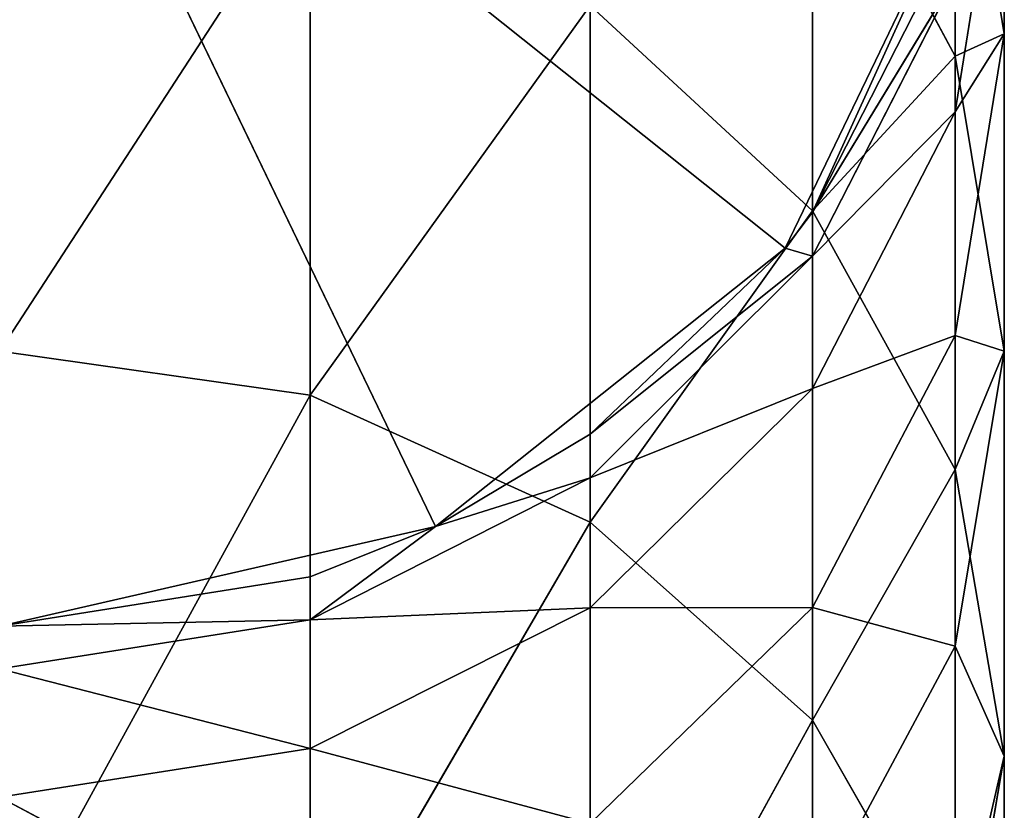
# Model space of a CAD drawing. Extents: x 907 to 1501, y 0 to 291.
# Tile 114 of 221: x 1204.48 to 1209.04, y 143.65 to 147.31. Entities that reach past the tile are written whole.
import ezdxf

# ---------------------------------------------------------------- set-up
doc = ezdxf.new("R2010")
doc.units = 0
doc.header["$LTSCALE"] = 25.4
doc.layers.get('0').update_dxf_attribs({"color": 13, "linetype": 'CONTINUOUS'})

# ---------------------------------------------------------------- blocks, each defined once
blk = doc.blocks.new('GIOTTO-LED-M-8170_STL')
at = {"color": 44}
for p, q in [((301.5015, 97.8938, 145.3302), (300.0646, 103.0427, 147.953)), ((301.5015, 97.8938, 145.3302), (300.0646, 103.0427, 147.953)), ((302.7978, 97.5939, 145.9186), (301.5015, 102.9238, 148.1471)), ((302.7978, 97.5939, 145.9186), (301.5015, 102.9238, 148.1471)), ((301.5015, 97.8938, 145.3302), (301.5015, 102.9238, 148.1471)), ((301.5015, 97.8938, 145.3302), (301.5015, 102.9238, 148.1471)), ((302.7978, 97.5939, 145.9186), (302.7978, 102.5787, 148.7103)), ((302.7978, 102.5787, 148.7103), (303.8265, 97.1269, 146.8353)), ((302.7978, 102.5787, 148.7103), (303.8265, 97.1269, 146.8353)), ((302.7978, 97.5939, 145.9186), (302.7978, 102.5787, 148.7103)), ((303.8265, 97.1269, 146.8353), (303.8265, 102.0412, 149.5874)), ((303.8265, 97.1269, 146.8353), (303.8265, 102.0412, 149.5874)), ((301.5015, 97.8938, 145.3302), (300.0646, 97.9971, 145.1274)), ((301.5015, 97.8938, 145.3302), (300.0646, 97.9971, 145.1274)), ((301.5015, 92.6583, 142.9165), (300.0646, 97.9971, 145.1274)), ((301.5015, 92.6583, 142.9165), (300.0646, 97.9971, 145.1274)), ((302.7978, 97.5939, 145.9186), (301.5015, 97.8938, 145.3302)), ((302.7978, 97.5939, 145.9186), (301.5015, 97.8938, 145.3302)), ((302.7978, 92.4055, 143.5267), (301.5015, 97.8938, 145.3302)), ((302.7978, 92.4055, 143.5267), (301.5015, 97.8938, 145.3302)), ((301.5015, 92.6583, 142.9165), (301.5015, 97.8938, 145.3302)), ((301.5015, 92.6583, 142.9165), (301.5015, 97.8938, 145.3302)), ((302.7978, 92.4055, 143.5267), (302.7978, 97.5939, 145.9186)), ((302.7978, 97.5939, 145.9186), (303.8265, 92.0118, 144.4772)), ((302.7978, 97.5939, 145.9186), (303.8265, 92.0118, 144.4772)), ((302.7978, 97.5939, 145.9186), (303.8265, 97.1269, 146.8353)), ((302.7978, 97.5939, 145.9186), (303.8265, 97.1269, 146.8353)), ((302.7978, 92.4055, 143.5267), (302.7978, 97.5939, 145.9186)), ((304.487, 96.5384, 147.9902), (303.8265, 97.1269, 146.8353)), ((304.487, 96.5384, 147.9902), (303.8265, 97.1269, 146.8353)), ((304.487, 91.5158, 145.6748), (303.8265, 97.1269, 146.8353)), ((304.487, 91.5158, 145.6748), (303.8265, 97.1269, 146.8353)), ((303.8265, 92.0118, 144.4772), (303.8265, 97.1269, 146.8353)), ((303.8265, 92.0118, 144.4772), (303.8265, 97.1269, 146.8353)), ((304.7146, 90.9659, 147.0023), (304.487, 96.5384, 147.9902)), ((304.7146, 90.9659, 147.0023), (304.487, 96.5384, 147.9902)), ((304.487, 91.5158, 145.6748), (304.487, 96.5384, 147.9902)), ((304.487, 91.5158, 145.6748), (304.487, 96.5384, 147.9902)), ((304.7146, 90.9659, 147.0023), (304.7146, 95.8861, 149.2706)), ((304.7146, 90.9659, 147.0023), (304.7146, 95.8861, 149.2706)), ((302.7978, 92.4055, 143.5267), (303.8265, 92.0118, 144.4772)), ((302.7978, 92.4055, 143.5267), (303.8265, 92.0118, 144.4772)), ((304.487, 91.5158, 145.6748), (303.8265, 92.0118, 144.4772)), ((304.487, 91.5158, 145.6748), (303.8265, 92.0118, 144.4772)), ((304.487, 86.3269, 143.7605), (303.8265, 92.0118, 144.4772)), ((304.487, 86.3269, 143.7605), (303.8265, 92.0118, 144.4772)), ((303.8265, 86.7275, 142.5277), (303.8265, 92.0118, 144.4772)), ((303.8265, 86.7275, 142.5277), (303.8265, 92.0118, 144.4772)), ((304.7146, 90.9659, 147.0023), (304.487, 91.5158, 145.6748)), ((304.7146, 90.9659, 147.0023), (304.487, 91.5158, 145.6748)), ((304.7146, 85.8829, 145.1271), (304.487, 91.5158, 145.6748)), ((304.7146, 85.8829, 145.1271), (304.487, 91.5158, 145.6748)), ((304.487, 86.3269, 143.7605), (304.487, 91.5158, 145.6748)), ((304.487, 86.3269, 143.7605), (304.487, 91.5158, 145.6748)), ((304.7146, 90.9659, 147.0023), (304.487, 85.4389, 146.4937)), ((304.7146, 90.9659, 147.0023), (304.487, 85.4389, 146.4937)), ((304.7146, 90.9659, 147.0023), (304.487, 90.416, 148.3299)), ((304.7146, 90.9659, 147.0023), (304.487, 90.416, 148.3299)), ((304.7146, 85.8829, 145.1271), (304.7146, 90.9659, 147.0023)), ((304.7146, 85.8829, 145.1271), (304.7146, 90.9659, 147.0023)), ((304.487, 85.4389, 146.4937), (304.487, 90.416, 148.3299)), ((304.487, 85.4389, 146.4937), (304.487, 90.416, 148.3299)), ((304.487, 86.3269, 143.7605), (303.8265, 86.7275, 142.5277)), ((304.487, 86.3269, 143.7605), (303.8265, 86.7275, 142.5277)), ((304.7146, 85.8829, 145.1271), (304.487, 86.3269, 143.7605)), ((304.7146, 85.8829, 145.1271), (304.487, 86.3269, 143.7605)), ((304.7146, 80.6684, 143.6565), (304.487, 86.3269, 143.7605)), ((304.7146, 80.6684, 143.6565), (304.487, 86.3269, 143.7605)), ((304.487, 81.0039, 142.2592), (304.487, 86.3269, 143.7605)), ((304.487, 81.0039, 142.2592), (304.487, 86.3269, 143.7605)), ((304.7146, 85.8829, 145.1271), (304.487, 80.333, 145.0537)), ((304.7146, 85.8829, 145.1271), (304.487, 80.333, 145.0537)), ((304.7146, 85.8829, 145.1271), (304.487, 85.4389, 146.4937)), ((304.7146, 85.8829, 145.1271), (304.487, 85.4389, 146.4937)), ((304.7146, 80.6684, 143.6565), (304.7146, 85.8829, 145.1271)), ((304.7146, 80.6684, 143.6565), (304.7146, 85.8829, 145.1271)), ((303.8265, 85.0383, 147.7265), (304.487, 85.4389, 146.4937)), ((303.8265, 85.0383, 147.7265), (304.487, 85.4389, 146.4937)), ((303.8265, 80.0304, 146.3142), (304.487, 85.4389, 146.4937)), ((303.8265, 80.0304, 146.3142), (304.487, 85.4389, 146.4937)), ((304.487, 80.333, 145.0537), (304.487, 85.4389, 146.4937)), ((304.487, 80.333, 145.0537), (304.487, 85.4389, 146.4937)), ((303.8265, 80.0304, 146.3142), (303.8265, 85.0383, 147.7265)), ((303.8265, 80.0304, 146.3142), (303.8265, 85.0383, 147.7265)), ((304.7146, 80.6684, 143.6565), (304.487, 81.0039, 142.2592)), ((304.7146, 80.6684, 143.6565), (304.487, 81.0039, 142.2592)), ((304.7146, 80.6684, 143.6565), (304.487, 75.1299, 144.0187)), ((304.7146, 80.6684, 143.6565), (304.487, 75.1299, 144.0187)), ((304.7146, 80.6684, 143.6565), (304.487, 80.333, 145.0537)), ((304.7146, 80.6684, 143.6565), (304.487, 80.333, 145.0537)), ((304.7146, 75.3547, 142.5995), (304.7146, 80.6684, 143.6565)), ((304.7146, 75.3547, 142.5995), (304.7146, 80.6684, 143.6565)), ((303.8265, 80.0304, 146.3142), (304.487, 80.333, 145.0537)), ((303.8265, 80.0304, 146.3142), (304.487, 80.333, 145.0537)), ((303.8265, 74.9271, 145.2991), (304.487, 80.333, 145.0537)), ((303.8265, 74.9271, 145.2991), (304.487, 80.333, 145.0537)), ((304.487, 75.1299, 144.0187), (304.487, 80.333, 145.0537)), ((304.487, 75.1299, 144.0187), (304.487, 80.333, 145.0537)), ((303.8265, 80.0304, 146.3142), (302.7978, 74.7662, 146.3151)), ((303.8265, 80.0304, 146.3142), (302.7978, 74.7662, 146.3151)), ((303.8265, 80.0304, 146.3142), (302.7978, 79.7902, 147.3145)), ((303.8265, 80.0304, 146.3142), (302.7978, 79.7902, 147.3145)), ((303.8265, 74.9271, 145.2991), (303.8265, 80.0304, 146.3142)), ((303.8265, 74.9271, 145.2991), (303.8265, 80.0304, 146.3142)), ((301.5015, 74.6629, 146.9675), (302.7978, 79.7902, 147.3145)), ((301.5015, 74.6629, 146.9675), (302.7978, 79.7902, 147.3145)), ((302.7978, 74.7662, 146.3151), (302.7978, 79.7902, 147.3145)), ((302.7978, 74.7662, 146.3151), (302.7978, 79.7902, 147.3145)), ((300.0646, 74.6273, 147.1923), (301.5015, 79.636, 147.9567)), ((300.0646, 74.6273, 147.1923), (301.5015, 79.636, 147.9567)), ((301.5015, 74.6629, 146.9675), (301.5015, 79.636, 147.9567)), ((301.5015, 74.6629, 146.9675), (301.5015, 79.636, 147.9567)), ((304.7146, 75.3547, 142.5995), (304.487, 75.1299, 144.0187)), ((304.7146, 75.3547, 142.5995), (304.487, 75.1299, 144.0187)), ((303.8265, 74.9271, 145.2991), (304.487, 75.1299, 144.0187)), ((303.8265, 74.9271, 145.2991), (304.487, 75.1299, 144.0187)), ((303.8265, 69.7599, 144.6875), (304.487, 75.1299, 144.0187)), ((303.8265, 69.7599, 144.6875), (304.487, 75.1299, 144.0187)), ((304.487, 69.8616, 143.3952), (304.487, 75.1299, 144.0187)), ((304.487, 69.8616, 143.3952), (304.487, 75.1299, 144.0187)), ((303.8265, 74.9271, 145.2991), (302.7978, 69.6792, 145.713)), ((303.8265, 74.9271, 145.2991), (302.7978, 69.6792, 145.713)), ((303.8265, 74.9271, 145.2991), (302.7978, 74.7662, 146.3151)), ((303.8265, 74.9271, 145.2991), (302.7978, 74.7662, 146.3151)), ((303.8265, 69.7599, 144.6875), (303.8265, 74.9271, 145.2991)), ((303.8265, 69.7599, 144.6875), (303.8265, 74.9271, 145.2991)), ((301.5015, 74.6629, 146.9675), (302.7978, 74.7662, 146.3151)), ((301.5015, 74.6629, 146.9675), (302.7978, 74.7662, 146.3151)), ((301.5015, 69.6274, 146.3715), (302.7978, 74.7662, 146.3151)), ((301.5015, 69.6274, 146.3715), (302.7978, 74.7662, 146.3151)), ((302.7978, 69.6792, 145.713), (302.7978, 74.7662, 146.3151)), ((302.7978, 69.6792, 145.713), (302.7978, 74.7662, 146.3151)), ((300.0646, 74.6273, 147.1923), (301.5015, 74.6629, 146.9675)), ((300.0646, 74.6273, 147.1923), (301.5015, 74.6629, 146.9675)), ((300.0646, 69.6096, 146.5984), (301.5015, 74.6629, 146.9675)), ((300.0646, 69.6096, 146.5984), (301.5015, 74.6629, 146.9675)), ((301.5015, 69.6274, 146.3715), (301.5015, 74.6629, 146.9675)), ((301.5015, 69.6274, 146.3715), (301.5015, 74.6629, 146.9675)), ((303.8265, 69.7599, 144.6875), (304.487, 69.8616, 143.3952)), ((303.8265, 64.5607, 144.4832), (304.487, 69.8616, 143.3952)), ((303.8265, 69.7599, 144.6875), (304.487, 69.8616, 143.3952)), ((303.8265, 64.5607, 144.4832), (304.487, 69.8616, 143.3952)), ((302.7978, 64.5607, 145.5119), (303.8265, 69.7599, 144.6875)), ((303.8265, 69.7599, 144.6875), (302.7978, 69.6792, 145.713)), ((303.8265, 69.7599, 144.6875), (302.7978, 69.6792, 145.713)), ((302.7978, 64.5607, 145.5119), (303.8265, 69.7599, 144.6875)), ((303.7001, 64.5607, 144.6492), (303.8265, 69.7599, 144.6875)), ((303.7001, 64.5607, 144.6492), (303.8265, 69.7599, 144.6875)), ((303.8265, 64.5607, 144.4832), (303.8265, 69.7599, 144.6875)), ((303.8265, 64.5607, 144.4832), (303.8265, 69.7599, 144.6875)), ((301.5015, 69.6274, 146.3715), (302.7978, 69.6792, 145.713)), ((301.5015, 69.6274, 146.3715), (302.7978, 69.6792, 145.713)), ((302.0822, 64.5607, 145.9395), (302.7978, 69.6792, 145.713)), ((302.0822, 64.5607, 145.9395), (302.7978, 69.6792, 145.713)), ((302.7978, 64.5607, 145.5119), (302.7978, 69.6792, 145.713)), ((302.7978, 64.5607, 145.5119), (302.7978, 69.6792, 145.713)), ((300.0646, 69.6096, 146.5984), (301.5015, 69.6274, 146.3715)), ((300.0646, 64.5607, 146.4), (301.5015, 69.6274, 146.3715)), ((300.0646, 69.6096, 146.5984), (301.5015, 69.6274, 146.3715)), ((300.0646, 64.5607, 146.4), (301.5015, 69.6274, 146.3715)), ((301.5015, 64.5607, 146.1724), (301.5015, 69.6274, 146.3715)), ((301.5015, 64.5607, 146.1724), (301.5015, 69.6274, 146.3715)), ((302.0822, 64.5607, 145.9395), (301.5015, 69.6274, 146.3715)), ((302.0822, 64.5607, 145.9395), (301.5015, 69.6274, 146.3715)), ((301.5015, 64.5607, 146.1724), (300.0646, 0.5607, 146.4)), ((301.5015, 64.5607, 146.1724), (300.0646, 0.5607, 146.4)), ((301.5015, 64.5607, 146.1724), (300.0646, 64.5607, 146.4)), ((301.5015, 64.5607, 146.1724), (300.0646, 64.5607, 146.4)), ((302.0822, 64.5607, 145.9395), (301.5015, 64.5607, 146.1724)), ((301.5015, 64.5607, 146.1724), (302.0822, 0.5607, 145.9395)), ((301.5015, 64.5607, 146.1724), (302.0822, 0.5607, 145.9395)), ((302.0822, 64.5607, 145.9395), (301.5015, 64.5607, 146.1724)), ((302.7978, 64.5607, 145.5119), (302.0822, 0.5607, 145.9395)), ((302.7978, 64.5607, 145.5119), (302.0822, 64.5607, 145.9395)), ((302.0822, 64.5607, 145.9395), (302.0822, 0.5607, 145.9395)), ((302.7978, 64.5607, 145.5119), (302.0822, 0.5607, 145.9395)), ((302.0822, 64.5607, 145.9395), (302.0822, 0.5607, 145.9395)), ((302.7978, 64.5607, 145.5119), (302.0822, 64.5607, 145.9395)), ((303.7001, 64.5607, 144.6492), (302.7978, 64.5607, 145.5119)), ((302.7978, 64.5607, 145.5119), (303.7001, 0.5607, 144.6492)), ((302.7978, 64.5607, 145.5119), (303.7001, 0.5607, 144.6492)), ((303.7001, 64.5607, 144.6492), (302.7978, 64.5607, 145.5119)), ((303.8265, 64.5607, 144.4832), (303.7001, 0.5607, 144.6492)), ((303.8265, 64.5607, 144.4832), (303.7001, 64.5607, 144.6492)), ((303.7001, 64.5607, 144.6492), (303.7001, 0.5607, 144.6492)), ((303.8265, 64.5607, 144.4832), (303.7001, 0.5607, 144.6492)), ((303.7001, 64.5607, 144.6492), (303.7001, 0.5607, 144.6492)), ((303.8265, 64.5607, 144.4832), (303.7001, 64.5607, 144.6492)), ((304.487, 64.5607, 143.1869), (303.8265, 64.5607, 144.4832)), ((303.8265, 64.5607, 144.4832), (304.598, 0.5607, 142.7847)), ((303.8265, 64.5607, 144.4832), (304.598, 0.5607, 142.7847)), ((304.487, 64.5607, 143.1869), (303.8265, 64.5607, 144.4832)), ((303.7001, 0.5607, 144.6492), (300.0646, 0.5607, 141.75)), ((303.7001, 0.5607, 144.6492), (300.0646, 0.5607, 141.75)), ((302.0822, 0.5607, 145.9395), (300.0646, 0.5607, 141.75)), ((302.0822, 0.5607, 145.9395), (300.0646, 0.5607, 141.75)), ((302.0822, 0.5607, 145.9395), (300.0646, 0.5607, 146.4)), ((302.0822, 0.5607, 145.9395), (300.0646, 0.5607, 146.4)), ((303.7001, 0.5607, 144.6492), (302.0822, 0.5607, 145.9395)), ((303.7001, 0.5607, 144.6492), (302.0822, 0.5607, 145.9395)), ((304.598, 0.5607, 142.7847), (303.7001, 0.5607, 144.6492)), ((304.598, 0.5607, 142.7847), (303.7001, 0.5607, 144.6492))]:
    blk.add_line(p, q, dxfattribs=at)
mesh = blk.add_polyface(dxfattribs=at)
corners = [(301.5015, 97.8938, 145.3302), (300.0646, 103.0427, 147.953), (301.5015, 102.9238, 148.1471)]
mesh.append_faces([[corners[k] for k in face] for face in [(0, 1, 2)]], dxfattribs={"color": 44})
mesh = blk.add_polyface(dxfattribs=at)
corners = [(301.5015, 97.8938, 145.3302), (300.0646, 97.9971, 145.1274), (300.0646, 103.0427, 147.953)]
mesh.append_faces([[corners[k] for k in face] for face in [(0, 1, 2)]], dxfattribs={"color": 44})
mesh = blk.add_polyface(dxfattribs=at)
corners = [(302.7978, 97.5939, 145.9186), (301.5015, 102.9238, 148.1471), (302.7978, 102.5787, 148.7103)]
mesh.append_faces([[corners[k] for k in face] for face in [(0, 1, 2)]], dxfattribs={"color": 44})
mesh = blk.add_polyface(dxfattribs=at)
corners = [(302.7978, 97.5939, 145.9186), (301.5015, 97.8938, 145.3302), (301.5015, 102.9238, 148.1471)]
mesh.append_faces([[corners[k] for k in face] for face in [(0, 1, 2)]], dxfattribs={"color": 44})
mesh = blk.add_polyface(dxfattribs=at)
corners = [(302.7978, 102.5787, 148.7103), (303.8265, 97.1269, 146.8353), (302.7978, 97.5939, 145.9186)]
mesh.append_faces([[corners[k] for k in face] for face in [(0, 1, 2)]], dxfattribs={"color": 44})
mesh = blk.add_polyface(dxfattribs=at)
corners = [(302.7978, 102.5787, 148.7103), (303.8265, 102.0412, 149.5874), (303.8265, 97.1269, 146.8353)]
mesh.append_faces([[corners[k] for k in face] for face in [(0, 1, 2)]], dxfattribs={"color": 44})
mesh = blk.add_polyface(dxfattribs=at)
corners = [(303.8265, 102.0412, 149.5874), (304.487, 96.5384, 147.9902), (303.8265, 97.1269, 146.8353)]
mesh.append_faces([[corners[k] for k in face] for face in [(0, 1, 2)]], dxfattribs={"color": 44})
mesh = blk.add_polyface(dxfattribs=at)
corners = [(301.5015, 92.6583, 142.9165), (300.0646, 97.9971, 145.1274), (301.5015, 97.8938, 145.3302)]
mesh.append_faces([[corners[k] for k in face] for face in [(0, 1, 2)]], dxfattribs={"color": 44})
mesh = blk.add_polyface(dxfattribs=at)
corners = [(301.5015, 92.6583, 142.9165), (300.0646, 92.7453, 142.7063), (300.0646, 97.9971, 145.1274)]
mesh.append_faces([[corners[k] for k in face] for face in [(0, 1, 2)]], dxfattribs={"color": 44})
mesh = blk.add_polyface(dxfattribs=at)
corners = [(302.7978, 92.4055, 143.5267), (301.5015, 97.8938, 145.3302), (302.7978, 97.5939, 145.9186)]
mesh.append_faces([[corners[k] for k in face] for face in [(0, 1, 2)]], dxfattribs={"color": 44})
mesh = blk.add_polyface(dxfattribs=at)
corners = [(302.7978, 92.4055, 143.5267), (301.5015, 92.6583, 142.9165), (301.5015, 97.8938, 145.3302)]
mesh.append_faces([[corners[k] for k in face] for face in [(0, 1, 2)]], dxfattribs={"color": 44})
mesh = blk.add_polyface(dxfattribs=at)
corners = [(302.7978, 97.5939, 145.9186), (303.8265, 92.0118, 144.4772), (302.7978, 92.4055, 143.5267)]
mesh.append_faces([[corners[k] for k in face] for face in [(0, 1, 2)]], dxfattribs={"color": 44})
mesh = blk.add_polyface(dxfattribs=at)
corners = [(302.7978, 97.5939, 145.9186), (303.8265, 97.1269, 146.8353), (303.8265, 92.0118, 144.4772)]
mesh.append_faces([[corners[k] for k in face] for face in [(0, 1, 2)]], dxfattribs={"color": 44})
mesh = blk.add_polyface(dxfattribs=at)
corners = [(303.8265, 97.1269, 146.8353), (304.487, 96.5384, 147.9902), (304.487, 91.5158, 145.6748)]
mesh.append_faces([[corners[k] for k in face] for face in [(0, 1, 2)]], dxfattribs={"color": 44})
mesh = blk.add_polyface(dxfattribs=at)
corners = [(303.8265, 97.1269, 146.8353), (304.487, 91.5158, 145.6748), (303.8265, 92.0118, 144.4772)]
mesh.append_faces([[corners[k] for k in face] for face in [(0, 1, 2)]], dxfattribs={"color": 44})
mesh = blk.add_polyface(dxfattribs=at)
corners = [(304.487, 96.5384, 147.9902), (304.7146, 95.8861, 149.2706), (304.7146, 90.9659, 147.0023)]
mesh.append_faces([[corners[k] for k in face] for face in [(0, 1, 2)]], dxfattribs={"color": 44})
mesh = blk.add_polyface(dxfattribs=at)
corners = [(304.487, 96.5384, 147.9902), (304.7146, 90.9659, 147.0023), (304.487, 91.5158, 145.6748)]
mesh.append_faces([[corners[k] for k in face] for face in [(0, 1, 2)]], dxfattribs={"color": 44})
mesh = blk.add_polyface(dxfattribs=at)
corners = [(304.7146, 95.8861, 149.2706), (304.487, 90.416, 148.3299), (304.7146, 90.9659, 147.0023)]
mesh.append_faces([[corners[k] for k in face] for face in [(0, 1, 2)]], dxfattribs={"color": 44})
mesh = blk.add_polyface(dxfattribs=at)
corners = [(302.7978, 92.4055, 143.5267), (303.8265, 92.0118, 144.4772), (303.8265, 86.7275, 142.5277)]
mesh.append_faces([[corners[k] for k in face] for face in [(0, 1, 2)]], dxfattribs={"color": 44})
mesh = blk.add_polyface(dxfattribs=at)
corners = [(303.8265, 92.0118, 144.4772), (304.487, 91.5158, 145.6748), (304.487, 86.3269, 143.7605)]
mesh.append_faces([[corners[k] for k in face] for face in [(0, 1, 2)]], dxfattribs={"color": 44})
mesh = blk.add_polyface(dxfattribs=at)
corners = [(303.8265, 92.0118, 144.4772), (304.487, 86.3269, 143.7605), (303.8265, 86.7275, 142.5277)]
mesh.append_faces([[corners[k] for k in face] for face in [(0, 1, 2)]], dxfattribs={"color": 44})
mesh = blk.add_polyface(dxfattribs=at)
corners = [(304.487, 91.5158, 145.6748), (304.7146, 90.9659, 147.0023), (304.7146, 85.8829, 145.1271)]
mesh.append_faces([[corners[k] for k in face] for face in [(0, 1, 2)]], dxfattribs={"color": 44})
mesh = blk.add_polyface(dxfattribs=at)
corners = [(304.487, 91.5158, 145.6748), (304.7146, 85.8829, 145.1271), (304.487, 86.3269, 143.7605)]
mesh.append_faces([[corners[k] for k in face] for face in [(0, 1, 2)]], dxfattribs={"color": 44})
mesh = blk.add_polyface(dxfattribs=at)
corners = [(304.7146, 90.9659, 147.0023), (304.487, 85.4389, 146.4937), (304.7146, 85.8829, 145.1271)]
mesh.append_faces([[corners[k] for k in face] for face in [(0, 1, 2)]], dxfattribs={"color": 44})
mesh = blk.add_polyface(dxfattribs=at)
corners = [(304.7146, 90.9659, 147.0023), (304.487, 90.416, 148.3299), (304.487, 85.4389, 146.4937)]
mesh.append_faces([[corners[k] for k in face] for face in [(0, 1, 2)]], dxfattribs={"color": 44})
mesh = blk.add_polyface(dxfattribs=at)
corners = [(304.487, 90.416, 148.3299), (303.8265, 85.0383, 147.7265), (304.487, 85.4389, 146.4937)]
mesh.append_faces([[corners[k] for k in face] for face in [(0, 1, 2)]], dxfattribs={"color": 44})
mesh = blk.add_polyface(dxfattribs=at)
corners = [(303.8265, 86.7275, 142.5277), (304.487, 86.3269, 143.7605), (304.487, 81.0039, 142.2592)]
mesh.append_faces([[corners[k] for k in face] for face in [(0, 1, 2)]], dxfattribs={"color": 44})
mesh = blk.add_polyface(dxfattribs=at)
corners = [(304.487, 86.3269, 143.7605), (304.7146, 85.8829, 145.1271), (304.7146, 80.6684, 143.6565)]
mesh.append_faces([[corners[k] for k in face] for face in [(0, 1, 2)]], dxfattribs={"color": 44})
mesh = blk.add_polyface(dxfattribs=at)
corners = [(304.487, 86.3269, 143.7605), (304.7146, 80.6684, 143.6565), (304.487, 81.0039, 142.2592)]
mesh.append_faces([[corners[k] for k in face] for face in [(0, 1, 2)]], dxfattribs={"color": 44})
mesh = blk.add_polyface(dxfattribs=at)
corners = [(304.7146, 85.8829, 145.1271), (304.487, 80.333, 145.0537), (304.7146, 80.6684, 143.6565)]
mesh.append_faces([[corners[k] for k in face] for face in [(0, 1, 2)]], dxfattribs={"color": 44})
mesh = blk.add_polyface(dxfattribs=at)
corners = [(304.7146, 85.8829, 145.1271), (304.487, 85.4389, 146.4937), (304.487, 80.333, 145.0537)]
mesh.append_faces([[corners[k] for k in face] for face in [(0, 1, 2)]], dxfattribs={"color": 44})
mesh = blk.add_polyface(dxfattribs=at)
corners = [(304.487, 85.4389, 146.4937), (303.8265, 85.0383, 147.7265), (303.8265, 80.0304, 146.3142)]
mesh.append_faces([[corners[k] for k in face] for face in [(0, 1, 2)]], dxfattribs={"color": 44})
mesh = blk.add_polyface(dxfattribs=at)
corners = [(304.487, 85.4389, 146.4937), (303.8265, 80.0304, 146.3142), (304.487, 80.333, 145.0537)]
mesh.append_faces([[corners[k] for k in face] for face in [(0, 1, 2)]], dxfattribs={"color": 44})
mesh = blk.add_polyface(dxfattribs=at)
corners = [(303.8265, 85.0383, 147.7265), (302.7978, 79.7902, 147.3145), (303.8265, 80.0304, 146.3142)]
mesh.append_faces([[corners[k] for k in face] for face in [(0, 1, 2)]], dxfattribs={"color": 44})
mesh = blk.add_polyface(dxfattribs=at)
corners = [(304.487, 81.0039, 142.2592), (304.7146, 80.6684, 143.6565), (304.7146, 75.3547, 142.5995)]
mesh.append_faces([[corners[k] for k in face] for face in [(0, 1, 2)]], dxfattribs={"color": 44})
mesh = blk.add_polyface(dxfattribs=at)
corners = [(304.7146, 80.6684, 143.6565), (304.487, 75.1299, 144.0187), (304.7146, 75.3547, 142.5995)]
mesh.append_faces([[corners[k] for k in face] for face in [(0, 1, 2)]], dxfattribs={"color": 44})
mesh = blk.add_polyface(dxfattribs=at)
corners = [(304.7146, 80.6684, 143.6565), (304.487, 80.333, 145.0537), (304.487, 75.1299, 144.0187)]
mesh.append_faces([[corners[k] for k in face] for face in [(0, 1, 2)]], dxfattribs={"color": 44})
mesh = blk.add_polyface(dxfattribs=at)
corners = [(304.487, 80.333, 145.0537), (303.8265, 80.0304, 146.3142), (303.8265, 74.9271, 145.2991)]
mesh.append_faces([[corners[k] for k in face] for face in [(0, 1, 2)]], dxfattribs={"color": 44})
mesh = blk.add_polyface(dxfattribs=at)
corners = [(304.487, 80.333, 145.0537), (303.8265, 74.9271, 145.2991), (304.487, 75.1299, 144.0187)]
mesh.append_faces([[corners[k] for k in face] for face in [(0, 1, 2)]], dxfattribs={"color": 44})
mesh = blk.add_polyface(dxfattribs=at)
corners = [(303.8265, 80.0304, 146.3142), (302.7978, 74.7662, 146.3151), (303.8265, 74.9271, 145.2991)]
mesh.append_faces([[corners[k] for k in face] for face in [(0, 1, 2)]], dxfattribs={"color": 44})
mesh = blk.add_polyface(dxfattribs=at)
corners = [(303.8265, 80.0304, 146.3142), (302.7978, 79.7902, 147.3145), (302.7978, 74.7662, 146.3151)]
mesh.append_faces([[corners[k] for k in face] for face in [(0, 1, 2)]], dxfattribs={"color": 44})
mesh = blk.add_polyface(dxfattribs=at)
corners = [(302.7978, 79.7902, 147.3145), (301.5015, 79.636, 147.9567), (301.5015, 74.6629, 146.9675)]
mesh.append_faces([[corners[k] for k in face] for face in [(0, 1, 2)]], dxfattribs={"color": 44})
mesh = blk.add_polyface(dxfattribs=at)
corners = [(302.7978, 79.7902, 147.3145), (301.5015, 74.6629, 146.9675), (302.7978, 74.7662, 146.3151)]
mesh.append_faces([[corners[k] for k in face] for face in [(0, 1, 2)]], dxfattribs={"color": 44})
mesh = blk.add_polyface(dxfattribs=at)
corners = [(301.5015, 79.636, 147.9567), (300.0646, 79.5829, 148.178), (300.0646, 74.6273, 147.1923)]
mesh.append_faces([[corners[k] for k in face] for face in [(0, 1, 2)]], dxfattribs={"color": 44})
mesh = blk.add_polyface(dxfattribs=at)
corners = [(301.5015, 79.636, 147.9567), (300.0646, 74.6273, 147.1923), (301.5015, 74.6629, 146.9675)]
mesh.append_faces([[corners[k] for k in face] for face in [(0, 1, 2)]], dxfattribs={"color": 44})
mesh = blk.add_polyface(dxfattribs=at)
corners = [(304.7146, 75.3547, 142.5995), (304.487, 75.1299, 144.0187), (304.487, 69.8616, 143.3952)]
mesh.append_faces([[corners[k] for k in face] for face in [(0, 1, 2)]], dxfattribs={"color": 44})
mesh = blk.add_polyface(dxfattribs=at)
corners = [(304.487, 75.1299, 144.0187), (303.8265, 74.9271, 145.2991), (303.8265, 69.7599, 144.6875)]
mesh.append_faces([[corners[k] for k in face] for face in [(0, 1, 2)]], dxfattribs={"color": 44})
mesh = blk.add_polyface(dxfattribs=at)
corners = [(304.487, 75.1299, 144.0187), (303.8265, 69.7599, 144.6875), (304.487, 69.8616, 143.3952)]
mesh.append_faces([[corners[k] for k in face] for face in [(0, 1, 2)]], dxfattribs={"color": 44})
mesh = blk.add_polyface(dxfattribs=at)
corners = [(303.8265, 74.9271, 145.2991), (302.7978, 69.6792, 145.713), (303.8265, 69.7599, 144.6875)]
mesh.append_faces([[corners[k] for k in face] for face in [(0, 1, 2)]], dxfattribs={"color": 44})
mesh = blk.add_polyface(dxfattribs=at)
corners = [(303.8265, 74.9271, 145.2991), (302.7978, 74.7662, 146.3151), (302.7978, 69.6792, 145.713)]
mesh.append_faces([[corners[k] for k in face] for face in [(0, 1, 2)]], dxfattribs={"color": 44})
mesh = blk.add_polyface(dxfattribs=at)
corners = [(302.7978, 74.7662, 146.3151), (301.5015, 74.6629, 146.9675), (301.5015, 69.6274, 146.3715)]
mesh.append_faces([[corners[k] for k in face] for face in [(0, 1, 2)]], dxfattribs={"color": 44})
mesh = blk.add_polyface(dxfattribs=at)
corners = [(302.7978, 74.7662, 146.3151), (301.5015, 69.6274, 146.3715), (302.7978, 69.6792, 145.713)]
mesh.append_faces([[corners[k] for k in face] for face in [(0, 1, 2)]], dxfattribs={"color": 44})
mesh = blk.add_polyface(dxfattribs=at)
corners = [(301.5015, 74.6629, 146.9675), (300.0646, 74.6273, 147.1923), (300.0646, 69.6096, 146.5984)]
mesh.append_faces([[corners[k] for k in face] for face in [(0, 1, 2)]], dxfattribs={"color": 44})
mesh = blk.add_polyface(dxfattribs=at)
corners = [(301.5015, 74.6629, 146.9675), (300.0646, 69.6096, 146.5984), (301.5015, 69.6274, 146.3715)]
mesh.append_faces([[corners[k] for k in face] for face in [(0, 1, 2)]], dxfattribs={"color": 44})
mesh = blk.add_polyface(dxfattribs=at)
corners = [(304.487, 69.8616, 143.3952), (303.8265, 69.7599, 144.6875), (303.8265, 64.5607, 144.4832)]
mesh.append_faces([[corners[k] for k in face] for face in [(0, 1, 2)]], dxfattribs={"color": 44})
mesh = blk.add_polyface(dxfattribs=at)
corners = [(304.487, 69.8616, 143.3952), (303.8265, 64.5607, 144.4832), (304.487, 64.5607, 143.1869)]
mesh.append_faces([[corners[k] for k in face] for face in [(0, 1, 2)]], dxfattribs={"color": 44})
mesh = blk.add_polyface(dxfattribs=at)
corners = [(303.8265, 69.7599, 144.6875), (302.7978, 69.6792, 145.713), (302.7978, 64.5607, 145.5119)]
mesh.append_faces([[corners[k] for k in face] for face in [(0, 1, 2)]], dxfattribs={"color": 44})
mesh = blk.add_polyface(dxfattribs=at)
corners = [(303.8265, 69.7599, 144.6875), (302.7978, 64.5607, 145.5119), (303.7001, 64.5607, 144.6492)]
mesh.append_faces([[corners[k] for k in face] for face in [(0, 1, 2)]], dxfattribs={"color": 44})
mesh = blk.add_polyface(dxfattribs=at)
corners = [(303.8265, 69.7599, 144.6875), (303.7001, 64.5607, 144.6492), (303.8265, 64.5607, 144.4832)]
mesh.append_faces([[corners[k] for k in face] for face in [(0, 1, 2)]], dxfattribs={"color": 44})
mesh = blk.add_polyface(dxfattribs=at)
corners = [(302.7978, 69.6792, 145.713), (301.5015, 69.6274, 146.3715), (302.0822, 64.5607, 145.9395)]
mesh.append_faces([[corners[k] for k in face] for face in [(0, 1, 2)]], dxfattribs={"color": 44})
mesh = blk.add_polyface(dxfattribs=at)
corners = [(302.7978, 69.6792, 145.713), (302.0822, 64.5607, 145.9395), (302.7978, 64.5607, 145.5119)]
mesh.append_faces([[corners[k] for k in face] for face in [(0, 1, 2)]], dxfattribs={"color": 44})
mesh = blk.add_polyface(dxfattribs=at)
corners = [(301.5015, 69.6274, 146.3715), (300.0646, 69.6096, 146.5984), (300.0646, 64.5607, 146.4)]
mesh.append_faces([[corners[k] for k in face] for face in [(0, 1, 2)]], dxfattribs={"color": 44})
mesh = blk.add_polyface(dxfattribs=at)
corners = [(301.5015, 69.6274, 146.3715), (300.0646, 64.5607, 146.4), (301.5015, 64.5607, 146.1724)]
mesh.append_faces([[corners[k] for k in face] for face in [(0, 1, 2)]], dxfattribs={"color": 44})
mesh = blk.add_polyface(dxfattribs=at)
corners = [(302.0822, 64.5607, 145.9395), (301.5015, 69.6274, 146.3715), (301.5015, 64.5607, 146.1724)]
mesh.append_faces([[corners[k] for k in face] for face in [(0, 1, 2)]], dxfattribs={"color": 44})
mesh = blk.add_polyface(dxfattribs=at)
corners = [(302.0822, 0.5607, 145.9395), (301.5015, 64.5607, 146.1724), (300.0646, 0.5607, 146.4)]
mesh.append_faces([[corners[k] for k in face] for face in [(0, 1, 2)]], dxfattribs={"color": 44})
mesh = blk.add_polyface(dxfattribs=at)
corners = [(301.5015, 64.5607, 146.1724), (300.0646, 64.5607, 146.4), (300.0646, 0.5607, 146.4)]
mesh.append_faces([[corners[k] for k in face] for face in [(0, 1, 2)]], dxfattribs={"color": 44})
mesh = blk.add_polyface(dxfattribs=at)
corners = [(302.0822, 64.5607, 145.9395), (301.5015, 64.5607, 146.1724), (302.0822, 0.5607, 145.9395)]
mesh.append_faces([[corners[k] for k in face] for face in [(0, 1, 2)]], dxfattribs={"color": 44})
mesh = blk.add_polyface(dxfattribs=at)
corners = [(303.7001, 0.5607, 144.6492), (302.7978, 64.5607, 145.5119), (302.0822, 0.5607, 145.9395)]
mesh.append_faces([[corners[k] for k in face] for face in [(0, 1, 2)]], dxfattribs={"color": 44})
mesh = blk.add_polyface(dxfattribs=at)
corners = [(302.7978, 64.5607, 145.5119), (302.0822, 64.5607, 145.9395), (302.0822, 0.5607, 145.9395)]
mesh.append_faces([[corners[k] for k in face] for face in [(0, 1, 2)]], dxfattribs={"color": 44})
mesh = blk.add_polyface(dxfattribs=at)
corners = [(303.7001, 64.5607, 144.6492), (302.7978, 64.5607, 145.5119), (303.7001, 0.5607, 144.6492)]
mesh.append_faces([[corners[k] for k in face] for face in [(0, 1, 2)]], dxfattribs={"color": 44})
mesh = blk.add_polyface(dxfattribs=at)
corners = [(303.8265, 64.5607, 144.4832), (303.7001, 0.5607, 144.6492), (304.598, 0.5607, 142.7847)]
mesh.append_faces([[corners[k] for k in face] for face in [(0, 1, 2)]], dxfattribs={"color": 44})
mesh = blk.add_polyface(dxfattribs=at)
corners = [(303.7001, 64.5607, 144.6492), (303.7001, 0.5607, 144.6492), (303.8265, 64.5607, 144.4832)]
mesh.append_faces([[corners[k] for k in face] for face in [(0, 1, 2)]], dxfattribs={"color": 44})
mesh = blk.add_polyface(dxfattribs=at)
corners = [(303.8265, 64.5607, 144.4832), (304.598, 0.5607, 142.7847), (304.487, 64.5607, 143.1869)]
mesh.append_faces([[corners[k] for k in face] for face in [(0, 1, 2)]], dxfattribs={"color": 44})
mesh = blk.add_polyface(dxfattribs=at)
corners = [(303.7001, 0.5607, 144.6492), (300.0646, 0.5607, 141.75), (304.598, 0.5607, 142.7847)]
mesh.append_faces([[corners[k] for k in face] for face in [(0, 1, 2)]], dxfattribs={"color": 44})
mesh = blk.add_polyface(dxfattribs=at)
corners = [(302.0822, 0.5607, 145.9395), (300.0646, 0.5607, 141.75), (303.7001, 0.5607, 144.6492)]
mesh.append_faces([[corners[k] for k in face] for face in [(0, 1, 2)]], dxfattribs={"color": 44})
mesh = blk.add_polyface(dxfattribs=at)
corners = [(300.0646, 0.5607, 146.4), (300.0646, 0.5607, 141.75), (302.0822, 0.5607, 145.9395)]
mesh.append_faces([[corners[k] for k in face] for face in [(0, 1, 2)]], dxfattribs={"color": 44})

msp = doc.modelspace()

# ---------------------------------------------------------------- block references
at = {"color": 0, "extrusion": (0, -1, -5.55112e-17)}
msp.add_blockref('GIOTTO-LED-M-8170_STL', (904.3271, 1479.1888, -290.9062), dxfattribs=at)

doc.saveas('drawing.dxf')
